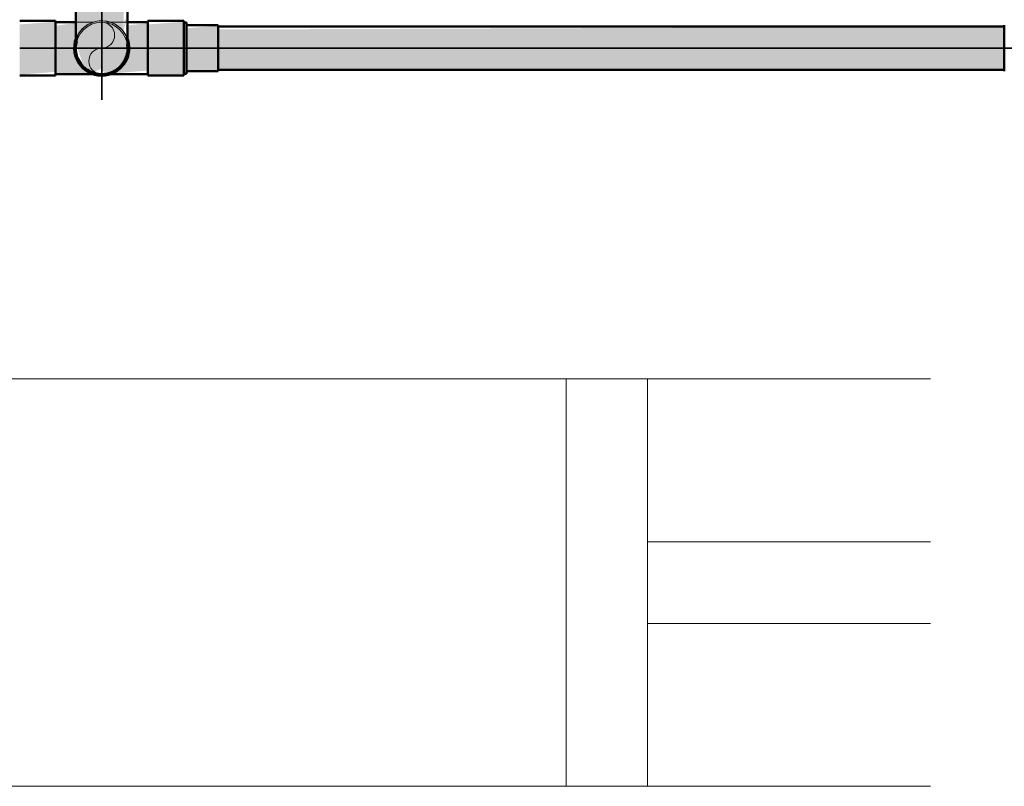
# Model space of a CAD drawing. Header units: millimetres. Extents: x -31934 to 32637, y -11608 to 10611.
# Tile 22 of 59: x 6895 to 7258, y -3928 to -3646. Entities that reach past the tile are written whole.
import ezdxf

# ---------------------------------------------------------------- set-up
doc = ezdxf.new("R2010")
doc.units = ezdxf.units.MM
doc.linetypes.add('Centro', pattern=[30, 12, -6, 6, -6])
doc.linetypes.add('Oculto 1_5', pattern=[2.2, 1.5, -0.7])
for name, color, linetype, lineweight in [('A-DETL', 90, 'Oculto 1_5', 9), ('ESQ', 7, 'Continuous', 9), ('P-PIPE', 3, 'Continuous', 50), ('P-PIPE-CNTR', 3, 'Centro', 35), ('PAREDES', 7, 'Continuous', 9), ('PEM1-Layout Terreo_dwg', 8, 'Continuous', 9)]:
    doc.layers.add(name, color=color, linetype=linetype, lineweight=lineweight)

# ---------------------------------------------------------------- blocks, each defined once
blk = doc.blocks.new('PEM1-Layout Terreo_dwg-1021386-PAVIMENTO TÉRREO TUBULAÇÃO FRIGORIGENA')
at = {"layer": 'ESQ'}
for p, q in [((100088.14, 23296.65), (100192.4, 23296.65)), ((100088.14, 23236.65), (100192.4, 23236.65)), ((100088.14, 23206.65), (100192.4, 23206.65)), ((100088.14, 23146.65), (100192.4, 23146.65))]:
    blk.add_line(p, q, dxfattribs=at)
at = {"layer": 'ESQ', "flags": 128}
blk.add_lwpolyline([(100058.14, 23146.65), (100088.14, 23146.65), (100088.14, 23296.65), (100058.14, 23296.65)], dxfattribs=at)
at = {"layer": 'PAREDES', "flags": 128}
blk.add_lwpolyline([(99381.77, 23296.65), (100058.14, 23296.65), (100058.14, 23146.65), (99381.77, 23146.65)], close=True, dxfattribs=at)
blk = doc.blocks.new('Cotovelo - Soldado - CU - Padrão-V55-PAVIMENTO TÉRREO TUBULAÇÃO FRIGORIGENA')
at = {"layer": 'P-PIPE', "lineweight": 9}
for points in [[(6920.1, -3638.08), (6925.15, -3638.08), (6925.15, -3624.93), (6915.38, -3624.93), (6916.39, -3638.08), (6918, -3638.08)], [(6930.21, -3638.08), (6934.92, -3638.08), (6933.91, -3624.93), (6925.15, -3624.93), (6925.15, -3638.08), (6927.77, -3638.08)], [(6921.9, -3665.34), (6925.15, -3663.83), (6925.15, -3638.08), (6915.77, -3638.08), (6915.95, -3645.85), (6915.79, -3650.66), (6916.19, -3653.59), (6915.77, -3654.73), (6918.46, -3663.01), (6921.09, -3664.87)]]:
    blk.add_hatch(color=20, dxfattribs=at).paths.add_polyline_path(points)
h = blk.add_hatch(color=20, dxfattribs=at)
h.paths.add_polyline_path([(6933.22, -3649.62), (6934.36, -3645.85), (6933.66, -3645.85), (6933.3, -3648.92)])
h.paths.add_polyline_path([(6928.41, -3665.34), (6933.4, -3661.15), (6934.58, -3654.54), (6933.17, -3651.34), (6933.22, -3649.62), (6933.4, -3638.08), (6925.15, -3638.08), (6925.15, -3664.87)])
at = {"layer": 'A-DETL', "color": 20, "linetype": 'Continuous'}
for p, q in [((6915.63, -3655.62), (6915.63, -3655.81)), ((6934.68, -3655.86), (6934.68, -3655.67))]:
    blk.add_line(p, q, dxfattribs=at)
at = {"layer": 'P-PIPE', "color": 1}
for p, q in [((6915.04, -3624.93), (6915.04, -3638.08)), ((6925.15, -3624.93), (6915.04, -3624.93)), ((6935.27, -3624.93), (6925.15, -3624.93)), ((6935.27, -3638.08), (6935.27, -3624.93)), ((6915.04, -3638.08), (6925.15, -3638.08)), ((6925.15, -3638.08), (6935.27, -3638.08))]:
    blk.add_line(p, q, dxfattribs=at)
at = {"layer": 'P-PIPE', "color": 1, "flags": 128}
for points in [[(6915.63, -3638.08), (6915.63, -3638.81), (6915.63, -3639.54), (6915.63, -3640.27), (6915.63, -3641), (6915.63, -3641.72), (6915.63, -3642.43), (6915.63, -3643.14), (6915.63, -3643.84), (6915.63, -3644.53), (6915.63, -3645.21), (6915.63, -3645.88), (6915.63, -3646.53), (6915.63, -3647.18), (6915.63, -3647.8), (6915.63, -3648.42), (6915.63, -3649.01), (6915.63, -3649.59), (6915.63, -3650.15), (6915.63, -3650.69), (6915.63, -3651.21), (6915.63, -3651.71), (6915.63, -3652.19), (6915.63, -3652.64), (6915.63, -3653.08), (6915.63, -3653.48), (6915.63, -3653.87), (6915.63, -3654.22), (6915.63, -3654.56), (6915.63, -3654.86), (6915.63, -3655.14), (6915.63, -3655.39), (6915.63, -3655.62), (6915.63, -3655.81), (6915.63, -3655.98), (6915.63, -3656.12), (6915.63, -3656.23), (6915.63, -3656.31), (6915.63, -3656.36), (6915.63, -3656.38)], [(6934.68, -3656.39), (6934.68, -3656.37), (6934.68, -3656.33), (6934.68, -3656.25), (6934.68, -3656.15), (6934.68, -3656.02), (6934.68, -3655.86), (6934.68, -3655.67), (6934.68, -3655.46), (6934.68, -3655.21), (6934.68, -3654.94), (6934.68, -3654.64), (6934.68, -3654.32), (6934.68, -3653.97), (6934.68, -3653.59), (6934.68, -3653.19), (6934.68, -3652.76), (6934.68, -3652.31), (6934.68, -3651.84), (6934.68, -3651.35), (6934.68, -3650.83), (6934.68, -3650.3), (6934.68, -3649.74), (6934.68, -3649.17), (6934.68, -3648.58), (6934.68, -3647.97), (6934.68, -3647.35), (6934.68, -3646.71), (6934.68, -3646.06), (6934.68, -3645.39), (6934.68, -3644.71), (6934.68, -3644.03), (6934.68, -3643.33), (6934.68, -3642.62), (6934.68, -3641.91), (6934.68, -3641.19), (6934.68, -3640.47), (6934.68, -3639.74), (6934.68, -3639.01), (6934.68, -3638.28), (6934.68, -3638.08)]]:
    blk.add_lwpolyline(points, dxfattribs=at)
at = {"layer": 'P-PIPE', "color": 1}
for radius, start, end in [(10.12, 151.3107, 270), (10.12, 151.3107, 270), (9.53, 164.1147, 270), (10.12, 270, 23.6118), (10.12, 270, 23.6118), (9.52, 270, 8.0322)]:
    blk.add_arc((6925.15, -3656.39), radius, start, end, dxfattribs=at)

msp = doc.modelspace()

# ---------------------------------------------------------------- hatches: boundary and pattern name
at = {"layer": 'P-PIPE'}
for color, points in [(10, [(6894.958, -3656.386), (6908.122, -3656.386), (6908.122, -3646.644), (6894.958, -3647.651), (6894.958, -3653.816)]), (10, [(6942.185, -3656.386), (6955.349, -3656.386), (6955.349, -3646.644), (6942.185, -3647.651), (6942.185, -3653.816)]), (10, [(6968.008, -3664.59), (6968.008, -3648.181), (6956.349, -3649.03), (6956.349, -3664.59), (6961.608, -3664.59)]), (10, [(7063.875, -3656.386), (7257.574, -3656.386), (7257.574, -3648.451), (6968.008, -3649.514), (6968.008, -3656.386)]), (10, [(6894.958, -3666.127), (6908.122, -3665.12), (6908.122, -3656.386), (6894.958, -3656.386), (6894.958, -3665.12)]), (1, [(6933.81, -3658.485), (6934.627, -3656.782), (6933.872, -3658.222)]), (10, [(6955.349, -3666.127), (6955.349, -3656.386), (6942.185, -3656.386), (6942.185, -3666.127)]), (10, [(7257.574, -3664.321), (7257.574, -3656.386), (6968.008, -3656.386), (6968.008, -3664.321), (7063.875, -3664.321)])]:
    msp.add_hatch(color=color, dxfattribs=at).paths.add_polyline_path(points)
h = msp.add_hatch(color=10, dxfattribs=at)
h.paths.add_polyline_path([(6942.185, -3656.386), (6942.185, -3647.185), (6934.11, -3648.091), (6934.07, -3649.796), (6935.239, -3656.386)])
h.paths.add_polyline_path([(6915.629, -3656.386), (6915.758, -3647.111), (6908.122, -3648.137), (6908.122, -3656.386), (6915.412, -3656.386)])
h.paths.add_polyline_path([(6917.656, -3649.888), (6917.367, -3648.137), (6917.643, -3649.821)])
h = msp.add_hatch(color=1, dxfattribs=at)
h.paths.add_polyline_path([(6925.154, -3666.471), (6931.305, -3663.676), (6928.891, -3665.059), (6925.154, -3665.911), (6918.352, -3663.005), (6920.918, -3665.336), (6923.062, -3665.911)])
h.paths.add_polyline_path([(6933.545, -3660.755), (6934.896, -3658.996), (6934.534, -3652.902), (6934.627, -3655.99), (6934.041, -3659.393), (6933.911, -3659.752)])
h.paths.add_polyline_path([(6915.725, -3656.153), (6915.56, -3653.519), (6915.629, -3655.422)])
h = msp.add_hatch(color=10, dxfattribs=at)
h.paths.add_polyline_path([(6927.942, -3665.724), (6942.185, -3664.634), (6942.185, -3656.386), (6935.216, -3656.562), (6933.518, -3660.869), (6930.818, -3664.31), (6928.457, -3665.586)])
h.paths.add_polyline_path([(6922.366, -3665.724), (6918.82, -3663.829), (6916.22, -3659.917), (6915.412, -3656.386), (6908.122, -3656.386), (6908.122, -3665.586), (6920.699, -3665.708)])

# ---------------------------------------------------------------- linework, layer by layer
at = {"layer": 'A-DETL', "color": 20, "linetype": 'Continuous'}
for p, q in [((6922.327, -3646.861), (6915.869, -3646.861)), ((6934.438, -3646.861), (6927.246, -3646.861))]:
    msp.add_line(p, q, dxfattribs=at)
for centre, radius, start, end in [((6925.154, -3656.386), 9.525, 0, 180), ((6925.154, -3656.386), 10.086, 23.83523, 151.13752), ((6925.154, -3656.386), 10.086, 105, 151.13752), ((6925.154, -3656.386), 10.086, 30, 90), ((6925.154, -3651.623), 4.762, 270, 90), ((6925.154, -3656.386), 9.525, 186.84652, 190.58608), ((6925.154, -3656.386), 9.525, 191.06931, 0), ((6925.154, -3656.386), 9.525, 193.35233, 195), ((6925.154, -3661.148), 4.762, 90, 270)]:
    msp.add_arc(centre, radius, start, end, dxfattribs=at)
at = {"layer": 'P-PIPE', "color": 1}
for p, q in [((6908.122, -3646.3), (6894.958, -3646.3)), ((6908.122, -3656.386), (6908.122, -3646.3)), ((6915.82, -3646.861), (6908.122, -3646.861)), ((6942.185, -3646.861), (6934.488, -3646.861)), ((6955.349, -3646.3), (6942.185, -3646.3)), ((6942.185, -3646.3), (6942.185, -3656.386)), ((6955.349, -3656.386), (6955.349, -3646.3)), ((6956.349, -3646.961), (6955.349, -3646.961)), ((6956.349, -3665.811), (6956.349, -3646.961)), ((6956.349, -3648.223), (6956.349, -3646.961)), ((6968.008, -3647.892), (6956.349, -3647.892)), ((6956.349, -3647.892), (6956.349, -3648.181)), ((6956.349, -3647.892), (6956.349, -3664.879)), ((6968.008, -3664.879), (6968.008, -3647.892)), ((6968.008, -3648.181), (6968.008, -3647.892)), ((7257.574, -3648.451), (6968.008, -3648.451)), ((7257.574, -3647.922), (7257.574, -3664.849)), ((7257.574, -3647.922), (7257.574, -3648.21)), ((6908.122, -3666.471), (6908.122, -3656.386)), ((6942.185, -3656.386), (6942.185, -3666.471)), ((6955.349, -3666.471), (6955.349, -3656.386)), ((6908.122, -3665.911), (6923.062, -3665.911)), ((6927.246, -3665.911), (6942.185, -3665.911)), ((6955.349, -3665.811), (6956.349, -3665.811)), ((6956.349, -3665.811), (6956.349, -3664.548)), ((6956.349, -3664.59), (6956.349, -3664.879)), ((6956.349, -3664.879), (6968.008, -3664.879)), ((6968.008, -3664.321), (7257.574, -3664.321)), ((6968.008, -3664.879), (6968.008, -3664.59)), ((7257.574, -3664.561), (7257.574, -3664.849)), ((6894.958, -3666.471), (6908.122, -3666.471)), ((6942.185, -3666.471), (6955.349, -3666.471))]:
    msp.add_line(p, q, dxfattribs=at)
for radius, start, end in [(10.085, 151.42016, 180), (10.085, 165.2347, 180), (10.085, 151.42016, 165), (10.086, 0, 23.03938), (10.085, 180, 0), (10.085, 180, 345), (9.525, 315, 330)]:
    msp.add_arc((6925.154, -3656.386), radius, start, end, dxfattribs=at)
at = {"layer": 'P-PIPE', "color": 10, "lineweight": 35}
msp.add_arc((6925.154, -3656.386), 9.525, 180, 190.75681, dxfattribs=at)
at = {"layer": 'P-PIPE-CNTR', "color": 10, "linetype": 'Continuous'}
for p, q in [((6925.154, -3675.436), (6925.154, -3637.336)), ((6925.154, -3638.08), (6925.154, -3656.386)), ((6915.629, -3656.386), (6894.958, -3656.386)), ((6906.104, -3656.386), (6944.204, -3656.386)), ((6955.349, -3656.386), (6934.679, -3656.386)), ((6955.349, -3656.386), (6968.008, -3656.386)), ((6968.008, -3656.386), (7257.574, -3656.386)), ((7312.845, -3656.386), (7257.574, -3656.386))]:
    msp.add_line(p, q, dxfattribs=at)

# ---------------------------------------------------------------- block references
at = {"layer": 'A-DETL', "color": 20, "linetype": 'Continuous'}
msp.add_blockref('Cotovelo - Soldado - CU - Padrão-V55-PAVIMENTO TÉRREO TUBULAÇÃO FRIGORIGENA', (0, 0), dxfattribs=at)
at = {"layer": 'PEM1-Layout Terreo_dwg', "color": 7}
msp.add_blockref('PEM1-Layout Terreo_dwg-1021386-PAVIMENTO TÉRREO TUBULAÇÃO FRIGORIGENA', (-92961.952, -27074.843), dxfattribs=at)

doc.saveas('drawing.dxf')
